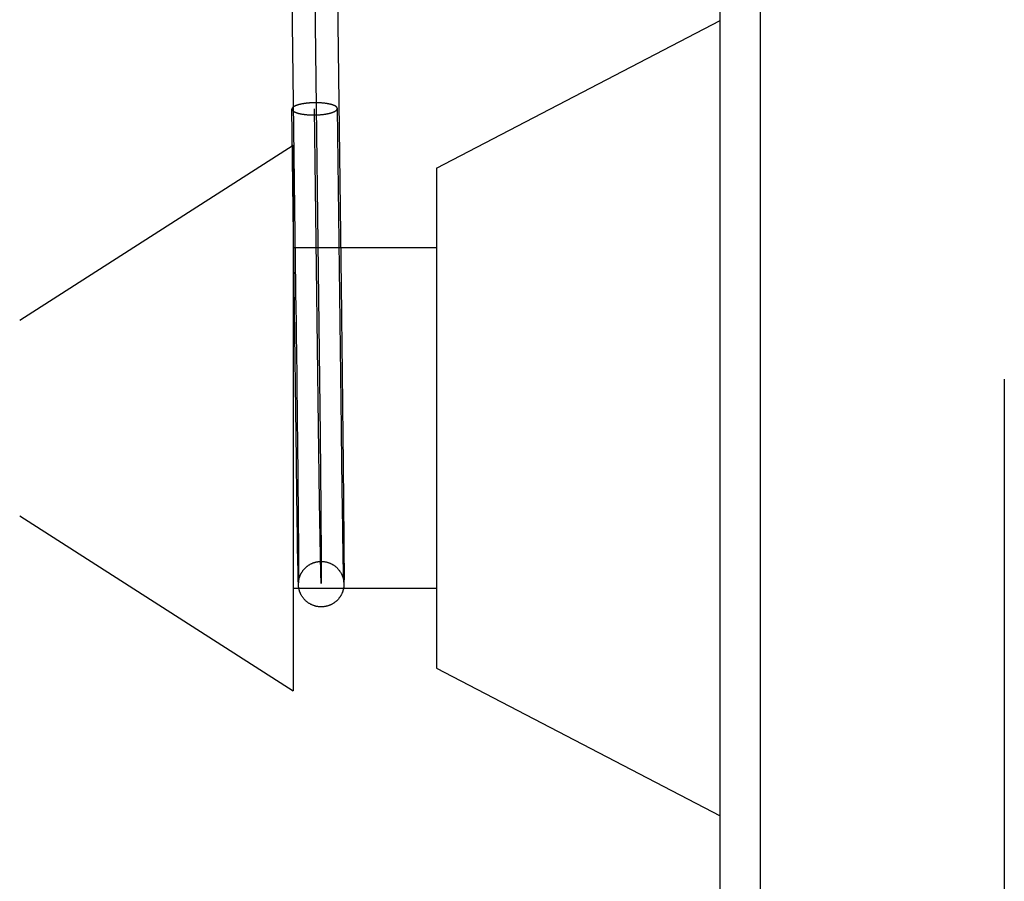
# Model space of a CAD drawing. Header units: inches. Extents: x 0 to 200, y 0 to 129.
# Tile 6 of 97: x 28.732 to 29.165, y 48.371 to 48.751. Entities that reach past the tile are written whole.
import ezdxf

# ---------------------------------------------------------------- set-up
doc = ezdxf.new("R2010")
doc.units = ezdxf.units.IN
doc.header["$LTSCALE"] = 11
doc.header["$MEASUREMENT"] = 0
doc.linetypes.add('HIDDEN', pattern=[0.2, 0.1, -0.1])
doc.layers.add('DEFAULT_2', color=8, linetype='HIDDEN')

msp = doc.modelspace()

# ---------------------------------------------------------------- linework, layer by layer
at = {"layer": 'DEFAULT_2', "color": 8, "linetype": 'HIDDEN'}
for p, q in [((29.04033, 45.82487), (29.04033, 51.32537)), ((29.16533, 50.79237), (29.16533, 46.35787)), ((29.05783, 49.27704), (29.05783, 48.30704)), ((28.86169, 48.76706), (28.86375, 48.60429)), ((28.91533, 48.68517), (29.04033, 48.75017)), ((28.85372, 48.5569), (28.85176, 48.71121)), ((28.86353, 48.57165), (28.86176, 48.71134)), ((28.87354, 48.57063), (28.87175, 48.71147)), ((28.85233, 48.69517), (28.73193, 48.61812)), ((28.85233, 48.69517), (28.85233, 48.45517)), ((28.91533, 48.68517), (28.91533, 48.46517)), ((28.91533, 48.65017), (28.85233, 48.65017)), ((28.85369, 48.60954), (28.85373, 48.60598)), ((28.87373, 48.60618), (28.87384, 48.59659)), ((28.86375, 48.60429), (28.86417, 48.56765)), ((28.86397, 48.53843), (28.86353, 48.57165)), ((28.86417, 48.56765), (28.86449, 48.5352)), ((28.87441, 48.54455), (28.87442, 48.54257)), ((28.85443, 48.54157), (28.85445, 48.53965)), ((28.87393, 48.54175), (28.8739, 48.5437)), ((28.85404, 48.5339), (28.85401, 48.53571)), ((28.85448, 48.53683), (28.85449, 48.535)), ((28.86435, 48.51439), (28.86397, 48.53843)), ((28.87403, 48.53428), (28.87401, 48.53609)), ((28.87448, 48.53684), (28.87449, 48.535)), ((28.73193, 48.53222), (28.85233, 48.45517)), ((28.8541, 48.52953), (28.85408, 48.53125)), ((28.85452, 48.53233), (28.85453, 48.5306)), ((28.8741, 48.52994), (28.87407, 48.53164)), ((28.87449, 48.535), (28.87451, 48.53321)), ((28.85413, 48.52786), (28.8541, 48.52953)), ((28.85415, 48.52623), (28.85413, 48.52786)), ((28.85453, 48.5306), (28.85455, 48.52891)), ((28.85455, 48.52891), (28.85456, 48.52727)), ((28.85456, 48.52727), (28.85457, 48.52567)), ((28.87412, 48.52827), (28.8741, 48.52994)), ((28.87415, 48.52665), (28.87412, 48.52827)), ((28.87453, 48.53059), (28.87455, 48.5289)), ((28.87455, 48.5289), (28.87456, 48.52725)), ((28.87456, 48.52725), (28.87458, 48.52486)), ((28.85418, 48.52465), (28.85415, 48.52623)), ((28.85421, 48.52236), (28.85418, 48.52465)), ((28.85457, 48.52567), (28.85459, 48.52336)), ((28.85459, 48.52336), (28.8546, 48.52187)), ((28.87417, 48.52508), (28.87415, 48.52665)), ((28.87421, 48.5228), (28.87417, 48.52508)), ((28.87423, 48.52134), (28.87421, 48.5228)), ((28.87458, 48.52486), (28.87459, 48.52332)), ((28.87459, 48.52332), (28.87461, 48.52111)), ((28.85425, 48.52018), (28.85421, 48.52236)), ((28.85428, 48.51811), (28.85425, 48.52018)), ((28.85447, 48.50769), (28.85428, 48.51811)), ((28.8546, 48.52187), (28.85462, 48.51974)), ((28.85462, 48.51974), (28.85464, 48.51707)), ((28.87428, 48.51857), (28.87423, 48.52134)), ((28.87434, 48.5148), (28.87428, 48.51857)), ((28.87461, 48.52111), (28.87462, 48.519)), ((28.87462, 48.519), (28.87465, 48.51573)), ((28.85464, 48.51707), (28.85469, 48.50728)), ((28.8745, 48.50676), (28.87434, 48.5148)), ((28.87465, 48.51573), (28.87469, 48.5071)), ((28.85454, 48.50451), (28.85447, 48.50769)), ((28.85469, 48.50728), (28.85469, 48.50472)), ((28.87455, 48.50448), (28.8745, 48.50676)), ((28.87469, 48.5071), (28.87469, 48.50443)), ((28.85458, 48.50327), (28.85454, 48.50451)), ((28.8546, 48.50266), (28.85458, 48.50327)), ((28.85461, 48.50233), (28.8546, 48.50266)), ((28.85462, 48.50208), (28.85461, 48.50233)), ((28.85463, 48.50192), (28.85462, 48.50208)), ((28.85464, 48.50178), (28.85463, 48.50192)), ((28.85464, 48.50169), (28.85464, 48.50178)), ((28.85465, 48.5016), (28.85464, 48.50169)), ((28.85465, 48.50152), (28.85465, 48.5016)), ((28.85466, 48.50143), (28.85465, 48.50152)), ((28.85467, 48.50135), (28.85466, 48.50143)), ((28.85468, 48.50314), (28.85467, 48.50289)), ((28.85467, 48.50289), (28.85467, 48.50278)), ((28.85467, 48.50276), (28.85468, 48.50281)), ((28.85467, 48.50278), (28.85467, 48.50273)), ((28.85467, 48.50272), (28.85467, 48.50274)), ((28.85467, 48.50271), (28.85467, 48.5027)), ((28.85467, 48.5027), (28.85467, 48.50271)), ((28.85467, 48.50269), (28.85467, 48.50269)), ((28.85467, 48.50126), (28.85467, 48.50135)), ((28.85468, 48.50117), (28.85467, 48.50126)), ((28.85469, 48.50472), (28.85468, 48.50357)), ((28.85468, 48.50357), (28.85468, 48.50314)), ((28.85468, 48.50293), (28.85469, 48.503)), ((28.85468, 48.50286), (28.85468, 48.50293)), ((28.85468, 48.50281), (28.85468, 48.50286)), ((28.85469, 48.50108), (28.85468, 48.50117)), ((28.85469, 48.503), (28.8547, 48.50307)), ((28.8547, 48.50099), (28.85469, 48.50108)), ((28.8547, 48.50315), (28.85471, 48.50323)), ((28.8547, 48.50307), (28.8547, 48.50315)), ((28.87458, 48.50368), (28.87455, 48.50448)), ((28.87456, 48.50342), (28.87456, 48.50334)), ((28.87456, 48.50334), (28.87457, 48.50326)), ((28.87457, 48.50326), (28.87458, 48.50319)), ((28.87459, 48.50331), (28.87458, 48.50368)), ((28.87458, 48.50319), (28.87459, 48.50312)), ((28.8746, 48.50309), (28.87459, 48.50331)), ((28.87459, 48.50312), (28.87459, 48.50306)), ((28.8746, 48.50299), (28.8746, 48.50309)), ((28.8746, 48.50294), (28.8746, 48.50299)), ((28.8746, 48.50298), (28.8746, 48.50296)), ((28.8746, 48.50295), (28.8746, 48.50294)), ((28.87464, 48.50154), (28.87463, 48.50144)), ((28.87465, 48.50173), (28.87464, 48.50163)), ((28.87464, 48.50163), (28.87464, 48.50154)), ((28.87466, 48.50191), (28.87465, 48.50182)), ((28.87465, 48.50182), (28.87465, 48.50173)), ((28.87467, 48.50232), (28.87466, 48.50216)), ((28.87466, 48.50216), (28.87466, 48.50201)), ((28.87466, 48.50201), (28.87466, 48.50191)), ((28.87468, 48.50284), (28.87467, 48.50252)), ((28.87467, 48.50252), (28.87467, 48.50232)), ((28.87469, 48.50443), (28.87468, 48.50345)), ((28.87468, 48.50345), (28.87468, 48.50284)), ((28.91533, 48.50017), (28.85233, 48.50017)), ((28.91533, 48.46517), (29.04033, 48.40017))]:
    msp.add_line(p, q, dxfattribs=at)
for points in [[(28.8517, 48.76693), (28.85354, 48.62127), (28.85356, 48.62011), (28.85357, 48.61895)], [(28.87169, 48.76718), (28.87354, 48.62152), (28.87356, 48.62036), (28.87357, 48.61919)], [(28.86176, 48.71402), (28.86153, 48.71402), (28.86131, 48.71401), (28.86108, 48.71401), (28.86086, 48.714), (28.86064, 48.71399), (28.86041, 48.71398), (28.86019, 48.71397), (28.85997, 48.71396), (28.85975, 48.71394), (28.85953, 48.71393), (28.85931, 48.71391), (28.8591, 48.71389), (28.85888, 48.71387), (28.85867, 48.71385), (28.85845, 48.71383), (28.85824, 48.71381), (28.85803, 48.71378), (28.85783, 48.71376), (28.85762, 48.71373), (28.85742, 48.7137), (28.85722, 48.71367), (28.85702, 48.71364), (28.85682, 48.71361), (28.85663, 48.71358), (28.85644, 48.71355), (28.85625, 48.71351), (28.85606, 48.71348), (28.85588, 48.71344), (28.8557, 48.7134), (28.85552, 48.71336), (28.85535, 48.71332), (28.85518, 48.71328), (28.85501, 48.71324), (28.85485, 48.7132), (28.85469, 48.71315), (28.85453, 48.71311), (28.85438, 48.71306), (28.85423, 48.71301), (28.85408, 48.71297), (28.85394, 48.71292), (28.8538, 48.71287), (28.85367, 48.71282), (28.85354, 48.71277), (28.85341, 48.71272), (28.85329, 48.71267), (28.85317, 48.71261), (28.85306, 48.71256), (28.85295, 48.71251), (28.85285, 48.71245), (28.85275, 48.7124), (28.85265, 48.71234), (28.85256, 48.71229), (28.85248, 48.71223), (28.85239, 48.71217), (28.85232, 48.71211), (28.85225, 48.71206), (28.85218, 48.712), (28.85212, 48.71194), (28.85206, 48.71188), (28.85201, 48.71182), (28.85196, 48.71176), (28.85192, 48.7117), (28.85188, 48.71164), (28.85185, 48.71158), (28.85182, 48.71152), (28.8518, 48.71146), (28.85178, 48.7114), (28.85177, 48.71134), (28.85176, 48.71128), (28.85176, 48.71122), (28.85176, 48.71121)], [(28.87175, 48.71147), (28.87175, 48.71152), (28.87174, 48.71158), (28.87173, 48.71164), (28.87171, 48.7117), (28.87169, 48.71176), (28.87166, 48.71182), (28.87163, 48.71188), (28.87159, 48.71193), (28.87155, 48.71199), (28.8715, 48.71205), (28.87145, 48.71211), (28.87139, 48.71217), (28.87133, 48.71222), (28.87127, 48.71228), (28.87119, 48.71234), (28.87112, 48.71239), (28.87104, 48.71245), (28.87095, 48.7125), (28.87086, 48.71256), (28.87076, 48.71261), (28.87067, 48.71266), (28.87056, 48.71271), (28.87045, 48.71276), (28.87034, 48.71282), (28.87022, 48.71287), (28.8701, 48.71291), (28.86998, 48.71296), (28.86985, 48.71301), (28.86971, 48.71306), (28.86957, 48.7131), (28.86943, 48.71315), (28.86929, 48.71319), (28.86914, 48.71323), (28.86898, 48.71328), (28.86883, 48.71332), (28.86867, 48.71336), (28.8685, 48.7134), (28.86833, 48.71344), (28.86816, 48.71347), (28.86799, 48.71351), (28.86781, 48.71354), (28.86763, 48.71358), (28.86745, 48.71361), (28.86726, 48.71364), (28.86708, 48.71367), (28.86688, 48.7137), (28.86669, 48.71373), (28.86649, 48.71376), (28.8663, 48.71378), (28.86609, 48.71381), (28.86589, 48.71383), (28.86569, 48.71385), (28.86548, 48.71387), (28.86527, 48.71389), (28.86506, 48.71391), (28.86485, 48.71392), (28.86463, 48.71394), (28.86442, 48.71395), (28.8642, 48.71397), (28.86398, 48.71398), (28.86376, 48.71399), (28.86354, 48.714), (28.86332, 48.714), (28.8631, 48.71401), (28.86288, 48.71402), (28.86265, 48.71402), (28.86243, 48.71402), (28.8622, 48.71402), (28.86198, 48.71402), (28.86176, 48.71402)], [(28.85176, 48.71121), (28.85176, 48.71116), (28.85177, 48.7111), (28.85178, 48.71104), (28.8518, 48.71098), (28.85182, 48.71092), (28.85185, 48.71086), (28.85188, 48.71081), (28.85192, 48.71075), (28.85196, 48.71069), (28.85201, 48.71063), (28.85206, 48.71057), (28.85212, 48.71051), (28.85218, 48.71046), (28.85225, 48.7104), (28.85232, 48.71034), (28.85239, 48.71029), (28.85248, 48.71023), (28.85256, 48.71018), (28.85265, 48.71013), (28.85275, 48.71007), (28.85285, 48.71002), (28.85295, 48.70997), (28.85306, 48.70992), (28.85317, 48.70987), (28.85329, 48.70982), (28.85341, 48.70977), (28.85354, 48.70972), (28.85367, 48.70967), (28.8538, 48.70962), (28.85394, 48.70958), (28.85408, 48.70953), (28.85423, 48.70949), (28.85438, 48.70945), (28.85453, 48.7094), (28.85469, 48.70936), (28.85485, 48.70932), (28.85501, 48.70928), (28.85518, 48.70925), (28.85535, 48.70921), (28.85552, 48.70917), (28.8557, 48.70914), (28.85588, 48.7091), (28.85606, 48.70907), (28.85625, 48.70904), (28.85644, 48.70901), (28.85663, 48.70898), (28.85682, 48.70895), (28.85702, 48.70893), (28.85722, 48.7089), (28.85742, 48.70888), (28.85762, 48.70885), (28.85783, 48.70883), (28.85803, 48.70881), (28.85824, 48.70879), (28.85845, 48.70877), (28.85867, 48.70876), (28.85888, 48.70874), (28.8591, 48.70873), (28.85931, 48.70871), (28.85953, 48.7087), (28.85975, 48.70869), (28.85997, 48.70868), (28.86019, 48.70868), (28.86041, 48.70867), (28.86064, 48.70867), (28.86086, 48.70866), (28.86108, 48.70866), (28.86131, 48.70866), (28.86153, 48.70866), (28.86176, 48.70866)], [(28.86176, 48.70866), (28.86198, 48.70866), (28.8622, 48.70867), (28.86243, 48.70868), (28.86265, 48.70868), (28.86288, 48.70869), (28.8631, 48.7087), (28.86332, 48.70871), (28.86354, 48.70873), (28.86376, 48.70874), (28.86398, 48.70875), (28.8642, 48.70877), (28.86442, 48.70879), (28.86463, 48.70881), (28.86485, 48.70883), (28.86506, 48.70885), (28.86527, 48.70887), (28.86548, 48.7089), (28.86569, 48.70892), (28.86589, 48.70895), (28.86609, 48.70898), (28.8663, 48.70901), (28.86649, 48.70904), (28.86669, 48.70907), (28.86688, 48.7091), (28.86708, 48.70913), (28.86726, 48.70917), (28.86745, 48.70921), (28.86763, 48.70924), (28.86781, 48.70928), (28.86799, 48.70932), (28.86816, 48.70936), (28.86833, 48.7094), (28.8685, 48.70944), (28.86867, 48.70949), (28.86883, 48.70953), (28.86898, 48.70957), (28.86914, 48.70962), (28.86929, 48.70967), (28.86943, 48.70971), (28.86957, 48.70976), (28.86971, 48.70981), (28.86985, 48.70986), (28.86998, 48.70991), (28.8701, 48.70996), (28.87022, 48.71001), (28.87034, 48.71007), (28.87045, 48.71012), (28.87056, 48.71017), (28.87067, 48.71023), (28.87076, 48.71028), (28.87086, 48.71034), (28.87095, 48.7104), (28.87104, 48.71045), (28.87112, 48.71051), (28.87119, 48.71057), (28.87127, 48.71062), (28.87133, 48.71068), (28.87139, 48.71074), (28.87145, 48.7108), (28.8715, 48.71086), (28.87155, 48.71092), (28.87159, 48.71098), (28.87163, 48.71104), (28.87166, 48.7111), (28.87169, 48.71116), (28.87171, 48.71122), (28.87173, 48.71128), (28.87174, 48.71134), (28.87175, 48.7114), (28.87175, 48.71146), (28.87175, 48.71147)], [(28.85357, 48.61895), (28.8536, 48.61661), (28.85362, 48.61544), (28.85363, 48.61427)], [(28.87357, 48.61919), (28.8736, 48.61685), (28.87361, 48.61567), (28.87363, 48.61449)], [(28.85363, 48.61427), (28.85366, 48.61191), (28.85367, 48.61073), (28.85369, 48.60954)], [(28.87363, 48.61449), (28.87366, 48.61213), (28.87367, 48.61094), (28.87369, 48.60976)], [(28.87369, 48.60976), (28.87372, 48.60737), (28.87373, 48.60618)], [(28.85373, 48.60598), (28.8539, 48.59164), (28.85392, 48.59044), (28.85393, 48.58925)], [(28.87384, 48.59659), (28.87389, 48.593), (28.8739, 48.5918), (28.87391, 48.5906), (28.87393, 48.5894)], [(28.85393, 48.58925), (28.85396, 48.58687), (28.85397, 48.58568), (28.85398, 48.58449)], [(28.87393, 48.5894), (28.87396, 48.58702), (28.87397, 48.58582), (28.87398, 48.58463)], [(28.85398, 48.58449), (28.85401, 48.58213), (28.85402, 48.58095), (28.85404, 48.57977)], [(28.87398, 48.58463), (28.87401, 48.58226), (28.87402, 48.58108), (28.87404, 48.57989)], [(28.85404, 48.57977), (28.85406, 48.57742), (28.85408, 48.57625), (28.85409, 48.57509)], [(28.87404, 48.57989), (28.87406, 48.57754), (28.87408, 48.57637), (28.87409, 48.5752)], [(28.85409, 48.57509), (28.85411, 48.57277), (28.85413, 48.57161), (28.85414, 48.57046)], [(28.87409, 48.5752), (28.87411, 48.57287), (28.87413, 48.57171), (28.87414, 48.57056)], [(28.85414, 48.57046), (28.85416, 48.56817), (28.85418, 48.56704), (28.85419, 48.5659)], [(28.8736, 48.56607), (28.87357, 48.56834), (28.87356, 48.56948), (28.87354, 48.57063)], [(28.87414, 48.57056), (28.87416, 48.56827), (28.87418, 48.56713), (28.87419, 48.56599)], [(28.85419, 48.5659), (28.85421, 48.56365), (28.85422, 48.56253)], [(28.87366, 48.56159), (28.87363, 48.56382), (28.87361, 48.56494), (28.8736, 48.56607)], [(28.87419, 48.56599), (28.87421, 48.56373), (28.87422, 48.56261)], [(28.85422, 48.56253), (28.85425, 48.56032), (28.85426, 48.55922), (28.85427, 48.55812)], [(28.87372, 48.5572), (28.87369, 48.55939), (28.87367, 48.56049), (28.87366, 48.56159)], [(28.87422, 48.56261), (28.87425, 48.56039), (28.87426, 48.55929), (28.87427, 48.55819)], [(28.85427, 48.55812), (28.85429, 48.55595), (28.8543, 48.55488)], [(28.87376, 48.55398), (28.87373, 48.55612), (28.87372, 48.5572)], [(28.87427, 48.55819), (28.87429, 48.55601), (28.8743, 48.55493)], [(28.85376, 48.55367), (28.85373, 48.55582), (28.85372, 48.5569)], [(28.8538, 48.5505), (28.85378, 48.5526), (28.85376, 48.55367)], [(28.8543, 48.55488), (28.85432, 48.55275), (28.85433, 48.55169), (28.85434, 48.55064)], [(28.8738, 48.55082), (28.87377, 48.55292), (28.87376, 48.55398)], [(28.8743, 48.55493), (28.87432, 48.5528), (28.87433, 48.55174), (28.87435, 48.55069)], [(28.85385, 48.54739), (28.85382, 48.54945), (28.8538, 48.5505)], [(28.85434, 48.55064), (28.85437, 48.54857), (28.85438, 48.54755)], [(28.87384, 48.54772), (28.87382, 48.54978), (28.8738, 48.55082)], [(28.87435, 48.55069), (28.87437, 48.54861), (28.87438, 48.54758)], [(28.85389, 48.54435), (28.85386, 48.54637), (28.85385, 48.54739)], [(28.85393, 48.54139), (28.8539, 48.54336), (28.85389, 48.54435)], [(28.85438, 48.54755), (28.85439, 48.54552), (28.8544, 48.54452)], [(28.8544, 48.54452), (28.85442, 48.54254), (28.85443, 48.54157)], [(28.8739, 48.5437), (28.87387, 48.5457), (28.87386, 48.54671), (28.87384, 48.54772)], [(28.87438, 48.54758), (28.8744, 48.54555), (28.87441, 48.54455)], [(28.85397, 48.53851), (28.85394, 48.54042), (28.85393, 48.54139)], [(28.87397, 48.53888), (28.87394, 48.54078), (28.87393, 48.54175)], [(28.87442, 48.54257), (28.87444, 48.54062), (28.87445, 48.53966)], [(28.85401, 48.53571), (28.85398, 48.53757), (28.85397, 48.53851)], [(28.85445, 48.53965), (28.85447, 48.53776), (28.85448, 48.53683)], [(28.87401, 48.53609), (28.87398, 48.53794), (28.87397, 48.53888)], [(28.87445, 48.53966), (28.87447, 48.53777), (28.87448, 48.53684)], [(28.85408, 48.53125), (28.85405, 48.533), (28.85404, 48.5339)], [(28.85449, 48.535), (28.85451, 48.53321), (28.85452, 48.53233)], [(28.86449, 48.5352), (28.86466, 48.51241), (28.86469, 48.50558), (28.86467, 48.50238), (28.8646, 48.50279), (28.86449, 48.50679), (28.86435, 48.51439)], [(28.87407, 48.53164), (28.87405, 48.53339), (28.87403, 48.53428)], [(28.87451, 48.53321), (28.87453, 48.53145), (28.87453, 48.53059)], [(28.85471, 48.50323), (28.85472, 48.50331), (28.85473, 48.50335), (28.85473, 48.5034), (28.85474, 48.50344), (28.85474, 48.50348), (28.85475, 48.50353), (28.85476, 48.50357), (28.85476, 48.50362), (28.85477, 48.50366), (28.85478, 48.50371), (28.85479, 48.50376), (28.85479, 48.50381), (28.8548, 48.50386), (28.85481, 48.50391), (28.85482, 48.50397), (28.85483, 48.50402), (28.85485, 48.50408), (28.85486, 48.50414), (28.85487, 48.50421), (28.85488, 48.50427), (28.8549, 48.50434), (28.85492, 48.50441), (28.85494, 48.50449), (28.85495, 48.50457), (28.85497, 48.50464), (28.855, 48.50473), (28.85502, 48.50483), (28.85505, 48.50492), (28.85508, 48.50501), (28.85511, 48.50512), (28.85515, 48.50524), (28.85519, 48.50535), (28.85523, 48.50547), (28.85528, 48.5056), (28.85533, 48.50573), (28.85538, 48.50586), (28.85543, 48.506), (28.8555, 48.50614), (28.85556, 48.50629), (28.85564, 48.50645), (28.85572, 48.50661), (28.8558, 48.50677), (28.85589, 48.50694), (28.85598, 48.5071), (28.85608, 48.50726), (28.85618, 48.50742), (28.85628, 48.50759), (28.85639, 48.50775), (28.85651, 48.50792), (28.85662, 48.50808), (28.85674, 48.50823), (28.85687, 48.50839), (28.857, 48.50855), (28.85713, 48.5087), (28.85726, 48.50885), (28.8574, 48.509), (28.85754, 48.50914), (28.85768, 48.50928), (28.85783, 48.50942), (28.85798, 48.50957), (28.85814, 48.5097), (28.8583, 48.50984), (28.85847, 48.50997), (28.85863, 48.51009), (28.85879, 48.51021), (28.85896, 48.51033), (28.85913, 48.51045), (28.85931, 48.51056), (28.85949, 48.51068), (28.85967, 48.51078), (28.85985, 48.51088), (28.86004, 48.51098), (28.86023, 48.51108), (28.86043, 48.51117), (28.86062, 48.51126), (28.86082, 48.51135), (28.86102, 48.51143), (28.86122, 48.5115), (28.86142, 48.51157), (28.86163, 48.51164), (28.86183, 48.5117), (28.86204, 48.51176), (28.86225, 48.51182), (28.86247, 48.51187), (28.86268, 48.51191), (28.8629, 48.51195), (28.86311, 48.51199), (28.86333, 48.51202), (28.86355, 48.51205), (28.86376, 48.51207), (28.86398, 48.51208), (28.8642, 48.5121), (28.86442, 48.5121), (28.86453, 48.51211)], [(28.86453, 48.51211), (28.86464, 48.51211), (28.86487, 48.5121), (28.86509, 48.5121), (28.86531, 48.51208), (28.86553, 48.51207), (28.86575, 48.51205), (28.86597, 48.51202), (28.8662, 48.51199), (28.86642, 48.51195), (28.86664, 48.51191), (28.86686, 48.51186), (28.86708, 48.51181), (28.8673, 48.51175), (28.86752, 48.51168), (28.86774, 48.51162), (28.86795, 48.51154), (28.86816, 48.51147), (28.86838, 48.51138), (28.86858, 48.5113), (28.86879, 48.51121), (28.869, 48.51111), (28.86921, 48.511), (28.86942, 48.51089), (28.86962, 48.51078), (28.86982, 48.51066), (28.87002, 48.51054), (28.87022, 48.51041), (28.87041, 48.51028), (28.8706, 48.51014), (28.87078, 48.51), (28.87097, 48.50985), (28.87115, 48.5097), (28.87133, 48.50954), (28.8715, 48.50938), (28.87167, 48.50922), (28.87184, 48.50905), (28.87202, 48.50887), (28.87218, 48.50868), (28.87233, 48.5085), (28.87248, 48.50832), (28.87263, 48.50813), (28.87277, 48.50793), (28.87292, 48.50772), (28.87305, 48.50752), (28.87317, 48.50733), (28.87329, 48.50713), (28.87342, 48.50691), (28.87353, 48.50669), (28.87364, 48.50648), (28.87372, 48.5063), (28.8738, 48.50614), (28.87386, 48.50598), (28.87393, 48.50581), (28.874, 48.50564), (28.87406, 48.50547), (28.87411, 48.50532), (28.87416, 48.50518), (28.8742, 48.50506), (28.87423, 48.50496), (28.87426, 48.50486), (28.87429, 48.50476), (28.87431, 48.50466), (28.87434, 48.50457), (28.87436, 48.50448), (28.87438, 48.5044), (28.8744, 48.50431), (28.87441, 48.50424), (28.87443, 48.50418), (28.87444, 48.50412), (28.87445, 48.50406), (28.87446, 48.50399), (28.87447, 48.50393), (28.87448, 48.50388), (28.87449, 48.50383), (28.8745, 48.50378), (28.87451, 48.50373), (28.87452, 48.50368), (28.87452, 48.50363), (28.87453, 48.50359), (28.87454, 48.50354), (28.87454, 48.5035), (28.87455, 48.50346), (28.87456, 48.50342)], [(28.86476, 48.49211), (28.86472, 48.49211), (28.8645, 48.49211), (28.86428, 48.49211), (28.86406, 48.49212), (28.86383, 48.49214), (28.86361, 48.49216), (28.86339, 48.49219), (28.86316, 48.49222), (28.86294, 48.49225), (28.86272, 48.49229), (28.8625, 48.49234), (28.86228, 48.49239), (28.86206, 48.49245), (28.86184, 48.49251), (28.86163, 48.49257), (28.86141, 48.49264), (28.8612, 48.49272), (28.86098, 48.4928), (28.86076, 48.49289), (28.86056, 48.49298), (28.86035, 48.49308), (28.86014, 48.49318), (28.85992, 48.49329), (28.85972, 48.49341), (28.85951, 48.49352), (28.85932, 48.49364), (28.85913, 48.49377), (28.85893, 48.4939), (28.85874, 48.49404), (28.85855, 48.49417), (28.85837, 48.49432), (28.85818, 48.49448), (28.85799, 48.49464), (28.8578, 48.49482), (28.85761, 48.495), (28.85744, 48.49517), (28.85728, 48.49534), (28.85713, 48.49551), (28.85697, 48.49569), (28.85682, 48.49588), (28.85667, 48.49608), (28.85652, 48.49628), (28.85638, 48.49648), (28.85625, 48.49667), (28.85613, 48.49687), (28.85599, 48.4971), (28.85585, 48.49734), (28.85575, 48.49754), (28.85565, 48.49773), (28.85557, 48.49791), (28.85549, 48.49809), (28.85541, 48.49827), (28.85534, 48.49844), (28.85527, 48.49862), (28.85521, 48.49879), (28.85516, 48.49894), (28.85511, 48.49907), (28.85508, 48.49918), (28.85505, 48.49928), (28.85502, 48.4994), (28.85499, 48.49951), (28.85496, 48.4996), (28.85494, 48.4997), (28.85492, 48.49979), (28.85489, 48.49988), (28.85488, 48.49996), (28.85486, 48.50003), (28.85485, 48.50009), (28.85483, 48.50016), (28.85482, 48.50023), (28.85481, 48.5003), (28.8548, 48.50036), (28.85479, 48.50042), (28.85478, 48.50048), (28.85477, 48.50053), (28.85476, 48.50059), (28.85475, 48.50064), (28.85474, 48.50069), (28.85473, 48.50074), (28.85473, 48.50079), (28.85472, 48.50084), (28.85471, 48.50089), (28.85471, 48.50094), (28.8547, 48.50099)], [(28.87463, 48.50144), (28.87462, 48.50134), (28.87462, 48.5013), (28.87461, 48.50125), (28.87461, 48.5012), (28.8746, 48.50115), (28.8746, 48.50111), (28.87459, 48.50106), (28.87459, 48.50101), (28.87458, 48.50096), (28.87458, 48.50092), (28.87457, 48.50087), (28.87457, 48.50082), (28.87456, 48.50077), (28.87455, 48.50073), (28.87455, 48.50068), (28.87454, 48.50063), (28.87453, 48.50058), (28.87452, 48.50052), (28.87451, 48.50047), (28.87451, 48.50042), (28.8745, 48.50037), (28.87449, 48.50031), (28.87447, 48.50025), (28.87446, 48.50019), (28.87445, 48.50014), (28.87444, 48.50008), (28.87443, 48.50001), (28.87441, 48.49994), (28.87439, 48.49987), (28.87438, 48.49979), (28.87436, 48.49973), (28.87434, 48.49966), (28.87432, 48.49958), (28.8743, 48.49949), (28.87427, 48.4994), (28.87424, 48.49929), (28.87421, 48.4992), (28.87418, 48.4991), (28.87415, 48.49899), (28.87411, 48.49887), (28.87407, 48.49875), (28.87402, 48.49863), (28.87397, 48.4985), (28.87392, 48.49836), (28.87386, 48.49822), (28.87379, 48.49807), (28.87373, 48.49792), (28.87366, 48.49778), (28.87358, 48.49762), (28.8735, 48.49746), (28.87342, 48.49731), (28.87334, 48.49717), (28.87325, 48.497), (28.87314, 48.49684), (28.87304, 48.49668), (28.87294, 48.49652), (28.87283, 48.49635), (28.87271, 48.49619), (28.87259, 48.49603), (28.87247, 48.49588), (28.87234, 48.49572), (28.87221, 48.49557), (28.87208, 48.49542), (28.87194, 48.49527), (28.8718, 48.49512), (28.87165, 48.49497), (28.8715, 48.49483), (28.87135, 48.49469), (28.8712, 48.49456), (28.87105, 48.49443), (28.87089, 48.49429), (28.87072, 48.49416), (28.87055, 48.49404), (28.87039, 48.49392), (28.87021, 48.4938), (28.87004, 48.49368), (28.86986, 48.49357), (28.86968, 48.49346), (28.86949, 48.49336), (28.8693, 48.49326), (28.86912, 48.49316), (28.86893, 48.49307), (28.86874, 48.49298), (28.86854, 48.4929), (28.86834, 48.49281), (28.86814, 48.49274), (28.86794, 48.49266), (28.86774, 48.4926), (28.86753, 48.49253), (28.86732, 48.49247), (28.86711, 48.49242), (28.8669, 48.49236), (28.86669, 48.49232), (28.86647, 48.49227), (28.86626, 48.49224), (28.86604, 48.4922), (28.86582, 48.49218), (28.86561, 48.49215), (28.86539, 48.49213), (28.86517, 48.49212), (28.86494, 48.49211), (28.86476, 48.49211)], [(28.87459, 48.50306), (28.8746, 48.50302), (28.8746, 48.503)], [(28.8746, 48.50293), (28.8746, 48.50292), (28.8746, 48.50292)]]:
    msp.add_lwpolyline(points, dxfattribs=at)

doc.saveas('drawing.dxf')
